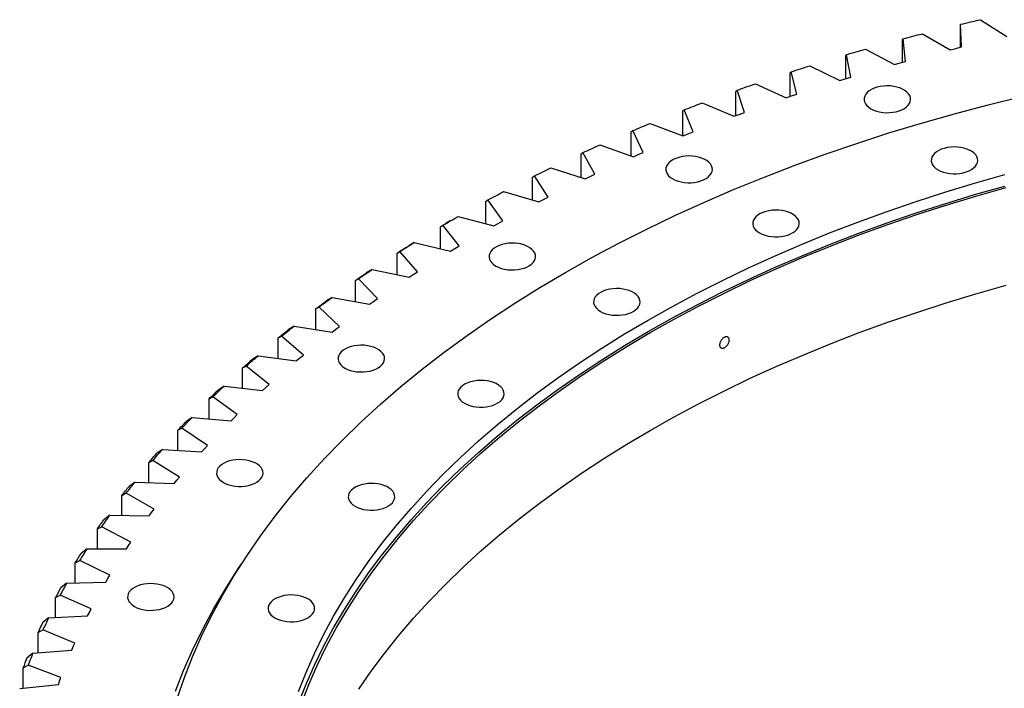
# Model space of a CAD drawing. Header units: millimetres. Extents: x -231 to 12958, y 35484 to 46070.
# Tile 11 of 16: x 6739 to 7438, y 40929 to 41404. Entities that reach past the tile are written whole.
import ezdxf

# ---------------------------------------------------------------- set-up
doc = ezdxf.new("R2010")
doc.units = ezdxf.units.MM
doc.header["$LTSCALE"] = 50

msp = doc.modelspace()

# ---------------------------------------------------------------- linework, layer by layer
at = {"lineweight": 25}
for p, q in [((7420.92, 41404.05), (7439.8, 41392.19)), ((7406.72, 41399.96), (7406.83, 41400.75)), ((7406.72, 41384.44), (7406.72, 41399.96)), ((7407.59, 41384.65), (7406.83, 41400.75)), ((7365.68, 41389.64), (7365.96, 41390.44)), ((7365.68, 41373.78), (7365.68, 41389.64)), ((7367.83, 41374.37), (7365.96, 41390.44)), ((7379.81, 41394.06), (7399.5, 41382.65)), ((7339.42, 41383.13), (7359.89, 41372.18)), ((7399.5, 41382.65), (7403.54, 41383.66)), ((7403.54, 41383.66), (7407.59, 41384.65)), ((7325.38, 41378.38), (7325.84, 41379.19)), ((7325.38, 41362.14), (7325.38, 41378.38)), ((7328.82, 41363.18), (7325.84, 41379.19)), ((7299.83, 41371.27), (7321.04, 41360.81)), ((7359.89, 41372.18), (7363.85, 41373.28)), ((7363.85, 41373.28), (7367.83, 41374.37)), ((7285.9, 41366.21), (7286.53, 41367.03)), ((7285.9, 41349.52), (7285.9, 41366.21)), ((7290.62, 41351.09), (7286.53, 41367.03)), ((7321.04, 41360.81), (7324.92, 41362)), ((7324.92, 41362), (7328.82, 41363.18)), ((7247.29, 41353.13), (7248.09, 41353.96)), ((7253.28, 41338.14), (7248.09, 41353.96)), ((7261.08, 41358.52), (7283, 41348.54)), ((7247.29, 41335.95), (7247.29, 41353.13)), ((7283, 41348.54), (7286.8, 41349.83)), ((7286.8, 41349.83), (7290.62, 41351.09)), ((7209.63, 41339.17), (7210.59, 41340.02)), ((7216.87, 41324.33), (7210.59, 41340.02)), ((7223.26, 41344.87), (7245.85, 41335.41)), ((7209.63, 41321.44), (7209.63, 41339.17)), ((7245.85, 41335.41), (7249.56, 41336.79)), ((7249.56, 41336.79), (7253.28, 41338.14)), ((7186.41, 41330.36), (7209.63, 41321.44)), ((7172.95, 41324.35), (7174.09, 41325.23)), ((7172.95, 41307.15), (7172.95, 41324.35)), ((7181.45, 41309.69), (7174.09, 41325.23)), ((7209.63, 41321.44), (7213.24, 41322.89)), ((7213.24, 41322.89), (7216.87, 41324.33)), ((7150.59, 41315.02), (7174.42, 41306.63)), ((7137.34, 41308.69), (7138.63, 41309.6)), ((7137.34, 41291.97), (7137.34, 41308.69)), ((7147.07, 41294.25), (7138.63, 41309.6)), ((7174.42, 41306.63), (7177.92, 41308.17)), ((7177.92, 41308.17), (7181.45, 41309.69)), ((7115.87, 41298.86), (7140.26, 41291.03)), ((7102.84, 41292.23), (7104.3, 41293.17)), ((7102.84, 41275.92), (7102.84, 41292.23)), ((7113.79, 41278.02), (7104.3, 41293.17)), ((7140.26, 41291.03), (7143.65, 41292.65)), ((7143.65, 41292.65), (7147.07, 41294.25)), ((7082.29, 41281.91), (7107.2, 41274.65)), ((7110.49, 41276.34), (7113.79, 41278.02)), ((7069.51, 41274.98), (7071.12, 41275.96)), ((7069.51, 41259.04), (7069.51, 41274.98)), ((7081.66, 41261.04), (7071.12, 41275.96)), ((7107.2, 41274.65), (7110.49, 41276.34)), ((7049.92, 41264.19), (7075.31, 41257.52)), ((7037.4, 41256.97), (7039.17, 41257.99)), ((7037.4, 41241.37), (7037.4, 41256.97)), ((7050.73, 41243.33), (7039.17, 41257.99)), ((7044.4, 41261.03), (7041.57, 41259.39)), ((7075.31, 41257.52), (7078.47, 41259.29)), ((7078.47, 41259.29), (7081.66, 41261.04)), ((7018.8, 41245.75), (7014.83, 41243.41)), ((7018.8, 41245.75), (7044.63, 41239.66)), ((7047.67, 41241.5), (7050.73, 41243.33)), ((7006.56, 41238.24), (7008.49, 41239.3)), ((7006.56, 41222.92), (7006.56, 41238.24)), ((7021.06, 41224.92), (7008.49, 41239.3)), ((7044.63, 41239.66), (7047.67, 41241.5)), ((6988.98, 41226.6), (6984.95, 41224.17)), ((6988.98, 41226.6), (7015.22, 41221.12)), ((7015.22, 41221.12), (7018.12, 41223.02)), ((7018.12, 41223.02), (7021.06, 41224.92)), ((6977.05, 41218.81), (6979.13, 41219.92)), ((6977.05, 41203.75), (6977.05, 41218.81)), ((6992.68, 41205.84), (6979.13, 41219.92)), ((6948.9, 41198.72), (6951.13, 41199.87)), ((6965.65, 41186.12), (6951.13, 41199.87)), ((6960.51, 41206.77), (6956.43, 41204.25)), ((6960.51, 41206.77), (6987.11, 41201.9)), ((6987.11, 41201.9), (6989.88, 41203.88)), ((6989.88, 41203.88), (6992.68, 41205.84)), ((6948.9, 41183.87), (6948.9, 41198.72)), ((6933.44, 41186.31), (6929.31, 41183.7)), ((6933.44, 41186.31), (6960.36, 41182.06)), ((6962.99, 41184.09), (6965.65, 41186.12)), ((6922.17, 41177.99), (6924.55, 41179.2)), ((6940.01, 41165.79), (6924.55, 41179.2)), ((6960.36, 41182.06), (6962.99, 41184.09)), ((6922.17, 41163.32), (6922.17, 41177.99)), ((6907.81, 41165.23), (6903.64, 41162.53)), ((6907.81, 41165.23), (6935, 41161.61)), ((6937.49, 41163.7), (6940.01, 41165.79)), ((6896.9, 41156.66), (6899.42, 41157.92)), ((6915.8, 41144.88), (6899.42, 41157.92)), ((6935, 41161.61), (6937.49, 41163.7)), ((6896.9, 41142.14), (6896.9, 41156.66)), ((6913.42, 41142.74), (6915.8, 41144.88)), ((6883.66, 41143.59), (6879.46, 41140.78)), ((6883.66, 41143.59), (6911.08, 41140.59)), ((6911.08, 41140.59), (6913.42, 41142.74)), ((6873.13, 41134.76), (6875.78, 41136.09)), ((6873.13, 41120.36), (6873.13, 41134.76)), ((6893.05, 41123.43), (6875.78, 41136.09)), ((6890.83, 41121.24), (6893.05, 41123.43)), ((6861.04, 41121.4), (6856.8, 41118.49)), ((6861.04, 41121.4), (6888.64, 41119.04)), ((6888.64, 41119.04), (6890.83, 41121.24)), ((6850.9, 41112.33), (6853.68, 41113.72)), ((6850.9, 41098.02), (6850.9, 41112.33)), ((6871.81, 41101.48), (6853.68, 41113.72)), ((6839.96, 41098.7), (6835.71, 41095.7)), ((6839.96, 41098.7), (6867.71, 41096.98)), ((6867.71, 41096.98), (6869.74, 41099.23)), ((6869.74, 41099.23), (6871.81, 41101.48)), ((6830.24, 41089.41), (6833.15, 41090.86)), ((6830.24, 41075.16), (6830.24, 41089.41)), ((6852.11, 41079.05), (6833.15, 41090.86)), ((6820.48, 41075.54), (6816.21, 41072.44)), ((6820.48, 41075.54), (6848.32, 41074.46)), ((6848.32, 41074.46), (6850.2, 41076.76)), ((6850.2, 41076.76), (6852.11, 41079.05)), ((6811.18, 41066.03), (6814.21, 41067.55)), ((6833.98, 41056.18), (6814.21, 41067.55)), ((6811.18, 41051.81), (6811.18, 41066.03)), ((6830.51, 41051.51), (6832.23, 41053.85)), ((6832.23, 41053.85), (6833.98, 41056.18)), ((6802.62, 41051.95), (6798.34, 41048.75)), ((6802.62, 41051.95), (6830.51, 41051.51)), ((6793.76, 41042.22), (6796.91, 41043.82)), ((6793.76, 41028.01), (6793.76, 41042.22)), ((6817.45, 41032.91), (6796.91, 41043.82)), ((6815.86, 41030.54), (6817.45, 41032.91)), ((6786.41, 41027.96), (6782.12, 41024.66)), ((6786.41, 41027.96), (6814.31, 41028.17)), ((6814.31, 41028.17), (6815.86, 41030.54)), ((6778, 41018.03), (6781.26, 41019.7)), ((6778, 41003.8), (6778, 41018.03)), ((6802.55, 41009.28), (6781.26, 41019.7)), ((6771.87, 41003.61), (6799.73, 41004.47)), ((6799.73, 41004.47), (6801.12, 41006.88)), ((6801.12, 41006.88), (6802.55, 41009.28)), ((6771.87, 41003.61), (6767.59, 41000.22)), ((6763.93, 40993.5), (6767.3, 40995.25)), ((6763.93, 40979.22), (6763.93, 40993.5)), ((6789.29, 40985.33), (6767.3, 40995.25)), ((6788.03, 40982.89), (6789.29, 40985.33)), ((6759.03, 40978.95), (6754.77, 40975.46)), ((6759.03, 40978.95), (6786.81, 40980.45)), ((6786.81, 40980.45), (6788.03, 40982.89)), ((6751.57, 40968.66), (6755.05, 40970.49)), ((6777.71, 40961.09), (6755.05, 40970.49)), ((6751.57, 40954.3), (6751.57, 40968.66)), ((6747.91, 40954.02), (6775.57, 40956.16)), ((6775.57, 40956.16), (6776.62, 40958.62)), ((6776.62, 40958.62), (6777.71, 40961.09)), ((6747.91, 40954.02), (6743.67, 40950.42)), ((6740.95, 40943.56), (6744.52, 40945.47)), ((6740.95, 40929.09), (6740.95, 40943.56)), ((6767.81, 40936.59), (6744.52, 40945.47)), ((6766.02, 40931.62), (6766.89, 40934.11)), ((6766.89, 40934.11), (6767.81, 40936.59)), ((6738.53, 40928.85), (6766.02, 40931.62))]:
    msp.add_line(p, q, dxfattribs=at)
at = {"lineweight": 25, "flags": 128}
for points in [[(7406.83, 41400.75), (7408.59, 41401.17), (7410.35, 41401.59), (7412.11, 41402), (7413.87, 41402.41), (7415.63, 41402.83), (7417.39, 41403.23), (7419.15, 41403.64), (7420.92, 41404.05)], [(7365.96, 41390.44), (7367.69, 41390.9), (7369.42, 41391.36), (7371.15, 41391.81), (7372.87, 41392.26), (7374.61, 41392.72), (7376.34, 41393.17), (7378.07, 41393.61), (7379.81, 41394.06)], [(7325.84, 41379.19), (7327.53, 41379.69), (7329.23, 41380.19), (7330.92, 41380.68), (7332.62, 41381.17), (7334.32, 41381.67), (7336.02, 41382.16), (7337.72, 41382.64), (7339.42, 41383.13)], [(7286.53, 41367.03), (7288.19, 41367.56), (7289.84, 41368.1), (7291.5, 41368.63), (7293.16, 41369.16), (7294.83, 41369.69), (7296.49, 41370.22), (7298.16, 41370.75), (7299.83, 41371.27)], [(7248.09, 41353.96), (7249.71, 41354.54), (7251.33, 41355.11), (7252.95, 41355.68), (7254.57, 41356.25), (7256.2, 41356.82), (7257.83, 41357.39), (7259.45, 41357.95), (7261.08, 41358.52)], [(7343.17, 41340.75), (7345, 41339.84), (7347.03, 41339.1), (7349.23, 41338.53), (7351.55, 41338.16), (7353.94, 41337.98), (7356.35, 41338), (7358.72, 41338.23), (7361.02, 41338.66), (7363.18, 41339.27), (7365.16, 41340.06), (7366.93, 41341), (7368.43, 41342.09), (7369.65, 41343.29), (7370.55, 41344.58), (7371.12, 41345.93), (7371.34, 41347.32), (7371.21, 41348.7), (7370.73, 41350.07), (7369.91, 41351.37), (7368.77, 41352.6), (7367.33, 41353.71), (7365.63, 41354.7), (7363.69, 41355.53), (7361.57, 41356.19), (7359.31, 41356.66), (7356.95, 41356.94), (7354.54, 41357.01), (7352.14, 41356.89), (7349.8, 41356.56), (7347.57, 41356.04), (7345.49, 41355.34), (7343.61, 41354.47), (7341.97, 41353.45), (7340.6, 41352.3), (7339.54, 41351.05), (7338.8, 41349.73), (7338.41, 41348.36), (7338.37, 41346.97), (7338.67, 41345.59), (7339.33, 41344.25), (7340.31, 41342.98), (7341.6, 41341.81), (7343.17, 41340.75)], [(6850.39, 40921.83), (6855.5, 40936.64), (6861.27, 40951.36), (6867.71, 40966), (6874.81, 40980.53), (6882.56, 40994.95), (6890.97, 41009.24), (6900.02, 41023.41), (6909.71, 41037.43), (6920.03, 41051.3), (6930.98, 41065.01), (6942.55, 41078.55), (6954.73, 41091.92), (6967.51, 41105.09), (6980.88, 41118.06), (6994.83, 41130.83), (7009.36, 41143.39), (7024.46, 41155.71), (7040.11, 41167.81), (7056.3, 41179.67), (7073.02, 41191.28), (7090.26, 41202.63), (7108.02, 41213.71), (7126.27, 41224.53), (7145, 41235.06), (7164.2, 41245.31), (7183.87, 41255.27), (7203.98, 41264.92), (7224.51, 41274.27), (7245.47, 41283.3), (7266.83, 41292.01), (7288.57, 41300.4), (7310.69, 41308.46), (7333.17, 41316.18), (7355.98, 41323.56), (7379.13, 41330.59), (7402.59, 41337.26), (7426.34, 41343.58), (7450.37, 41349.54)], [(7210.59, 41340.02), (7212.17, 41340.64), (7213.75, 41341.25), (7215.33, 41341.85), (7216.91, 41342.46), (7218.49, 41343.07), (7220.08, 41343.67), (7221.67, 41344.27), (7223.26, 41344.87)], [(7174.09, 41325.23), (7175.62, 41325.88), (7177.15, 41326.52), (7178.69, 41327.17), (7180.23, 41327.81), (7181.77, 41328.45), (7183.31, 41329.09), (7184.86, 41329.73), (7186.41, 41330.36)], [(7138.63, 41309.6), (7140.12, 41310.28), (7141.61, 41310.96), (7143.1, 41311.64), (7144.6, 41312.32), (7146.09, 41313), (7147.59, 41313.67), (7149.09, 41314.35), (7150.59, 41315.02)], [(7390.84, 41297.36), (7392.67, 41296.45), (7394.7, 41295.71), (7396.9, 41295.14), (7399.22, 41294.76), (7401.61, 41294.58), (7404.02, 41294.61), (7406.39, 41294.84), (7408.69, 41295.26), (7410.85, 41295.88), (7412.83, 41296.66), (7414.6, 41297.61), (7416.1, 41298.7), (7417.32, 41299.9), (7418.22, 41301.19), (7418.79, 41302.54), (7419.01, 41303.92), (7418.88, 41305.31), (7418.4, 41306.67), (7417.58, 41307.98), (7416.44, 41309.21), (7415, 41310.32), (7413.29, 41311.3), (7411.36, 41312.13), (7409.24, 41312.79), (7406.97, 41313.27), (7404.61, 41313.54), (7402.21, 41313.62), (7399.81, 41313.49), (7397.47, 41313.17), (7395.24, 41312.64), (7393.16, 41311.94), (7391.28, 41311.07), (7389.64, 41310.05), (7388.27, 41308.91), (7387.21, 41307.66), (7386.47, 41306.34), (7386.08, 41304.96), (7386.04, 41303.57), (7386.34, 41302.19), (7386.99, 41300.86), (7387.98, 41299.59), (7389.27, 41298.41), (7390.84, 41297.36)], [(7202.36, 41290.94), (7204.18, 41290.03), (7206.21, 41289.28), (7208.41, 41288.72), (7210.73, 41288.34), (7213.12, 41288.16), (7215.53, 41288.19), (7217.9, 41288.41), (7220.2, 41288.84), (7222.36, 41289.45), (7224.34, 41290.24), (7226.11, 41291.19), (7227.61, 41292.27), (7228.83, 41293.47), (7229.73, 41294.76), (7230.3, 41296.11), (7230.52, 41297.5), (7230.39, 41298.89), (7229.91, 41300.25), (7229.09, 41301.56), (7227.95, 41302.78), (7226.51, 41303.9), (7224.81, 41304.88), (7222.87, 41305.71), (7220.75, 41306.37), (7218.49, 41306.84), (7216.13, 41307.12), (7213.72, 41307.2), (7211.32, 41307.07), (7208.98, 41306.74), (7206.75, 41306.22), (7204.67, 41305.52), (7202.79, 41304.65), (7201.15, 41303.63), (7199.78, 41302.49), (7198.72, 41301.24), (7197.99, 41299.91), (7197.59, 41298.54), (7197.55, 41297.15), (7197.85, 41295.77), (7198.51, 41294.43), (7199.49, 41293.16), (7200.78, 41291.99), (7202.36, 41290.94)], [(7104.3, 41293.17), (7105.73, 41293.88), (7107.18, 41294.6), (7108.62, 41295.31), (7110.06, 41296.02), (7111.51, 41296.73), (7112.96, 41297.44), (7114.41, 41298.15), (7115.87, 41298.86)], [(6936.68, 40926.68), (6941.98, 40940.18), (6947.88, 40953.6), (6954.39, 40966.92), (6961.5, 40980.14), (6969.21, 40993.25), (6977.51, 41006.24), (6986.39, 41019.09), (6995.86, 41031.81), (7005.9, 41044.39), (7016.5, 41056.8), (7027.67, 41069.05), (7039.39, 41081.13), (7051.65, 41093.03), (7064.44, 41104.74), (7077.77, 41116.25), (7091.61, 41127.55), (7105.95, 41138.64), (7120.8, 41149.51), (7136.13, 41160.16), (7151.95, 41170.57), (7168.22, 41180.73), (7184.96, 41190.65), (7202.13, 41200.31), (7219.74, 41209.7), (7237.77, 41218.83), (7256.21, 41227.68), (7275.04, 41236.25), (7294.26, 41244.54), (7313.84, 41252.53), (7333.78, 41260.22), (7354.06, 41267.61), (7374.67, 41274.68), (7395.59, 41281.45), (7416.81, 41287.89), (7438.32, 41294.02)], [(6936.68, 40918.51), (6941.98, 40932.01), (6947.88, 40945.43), (6954.39, 40958.75), (6961.5, 40971.97), (6969.21, 40985.08), (6977.51, 40998.07), (6986.39, 41010.93), (6995.86, 41023.65), (7005.9, 41036.22), (7016.5, 41048.64), (7027.67, 41060.89), (7039.39, 41072.97), (7051.65, 41084.86), (7064.44, 41096.57), (7077.77, 41108.08), (7091.61, 41119.39), (7105.95, 41130.48), (7120.8, 41141.35), (7136.13, 41151.99), (7151.95, 41162.4), (7168.22, 41172.57), (7184.96, 41182.48), (7202.13, 41192.14), (7219.74, 41201.54), (7237.77, 41210.67), (7256.21, 41219.52), (7275.04, 41228.09), (7294.26, 41236.37), (7313.84, 41244.36), (7333.78, 41252.05), (7354.06, 41259.44), (7374.67, 41266.52), (7395.59, 41273.28), (7416.81, 41279.73), (7438.32, 41285.85)], [(6938.64, 40918.27), (6943.92, 40931.74), (6949.81, 40945.13), (6956.31, 40958.43), (6963.4, 40971.62), (6971.09, 40984.7), (6979.37, 40997.66), (6988.24, 41010.49), (6997.69, 41023.18), (7007.7, 41035.72), (7018.29, 41048.11), (7029.43, 41060.34), (7041.12, 41072.39), (7053.35, 41084.26), (7066.12, 41095.94), (7079.42, 41107.43), (7093.22, 41118.71), (7107.54, 41129.77), (7122.36, 41140.62), (7137.66, 41151.24), (7153.43, 41161.63), (7169.67, 41171.77), (7186.37, 41181.67), (7203.51, 41191.3), (7221.08, 41200.68), (7239.07, 41209.79), (7257.47, 41218.62), (7276.26, 41227.17), (7295.43, 41235.44), (7314.97, 41243.41), (7334.87, 41251.08), (7355.1, 41258.46), (7375.67, 41265.52), (7396.54, 41272.27), (7417.72, 41278.7), (7439.18, 41284.81)], [(7071.12, 41275.96), (7072.51, 41276.7), (7073.9, 41277.45), (7075.29, 41278.2), (7076.69, 41278.94), (7078.09, 41279.68), (7079.49, 41280.43), (7080.89, 41281.17), (7082.29, 41281.91)], [(7039.17, 41257.99), (7040.51, 41258.77), (7041.84, 41259.55), (7043.18, 41260.33), (7044.53, 41261.1), (7045.87, 41261.88), (7047.22, 41262.65), (7048.57, 41263.42), (7049.92, 41264.19)], [(7264.07, 41252.51), (7265.9, 41251.6), (7267.93, 41250.86), (7270.13, 41250.29), (7272.45, 41249.92), (7274.84, 41249.74), (7277.24, 41249.76), (7279.62, 41249.99), (7281.91, 41250.42), (7284.08, 41251.03), (7286.06, 41251.82), (7287.83, 41252.76), (7289.33, 41253.85), (7290.55, 41255.05), (7291.45, 41256.34), (7292.02, 41257.69), (7292.24, 41259.08), (7292.11, 41260.46), (7291.62, 41261.83), (7290.81, 41263.13), (7289.66, 41264.36), (7288.23, 41265.47), (7286.52, 41266.46), (7284.59, 41267.29), (7282.47, 41267.95), (7280.2, 41268.42), (7277.84, 41268.7), (7275.44, 41268.77), (7273.04, 41268.65), (7270.7, 41268.32), (7268.46, 41267.8), (7266.39, 41267.1), (7264.51, 41266.23), (7262.87, 41265.21), (7261.5, 41264.06), (7260.44, 41262.81), (7259.7, 41261.49), (7259.31, 41260.12), (7259.26, 41258.73), (7259.57, 41257.35), (7260.22, 41256.01), (7261.21, 41254.74), (7262.5, 41253.57), (7264.07, 41252.51)], [(7037.4, 41256.97), (7038.47, 41257.6), (7039.54, 41258.22), (7040.62, 41258.85), (7041.57, 41259.39)], [(7006.56, 41238.24), (7007.59, 41238.89), (7008.62, 41239.54), (7009.65, 41240.19), (7010.68, 41240.83), (7011.72, 41241.48), (7012.75, 41242.13), (7013.79, 41242.77), (7014.83, 41243.41)], [(7008.49, 41239.3), (7009.77, 41240.11), (7011.05, 41240.92), (7012.34, 41241.73), (7013.62, 41242.53), (7014.91, 41243.34), (7016.2, 41244.14), (7017.5, 41244.95), (7018.8, 41245.75)], [(7076.77, 41229.02), (7078.59, 41228.11), (7080.63, 41227.36), (7082.82, 41226.8), (7085.14, 41226.42), (7087.53, 41226.24), (7089.94, 41226.27), (7092.32, 41226.49), (7094.61, 41226.92), (7096.77, 41227.53), (7098.76, 41228.32), (7100.52, 41229.27), (7102.03, 41230.35), (7103.25, 41231.55), (7104.15, 41232.84), (7104.71, 41234.19), (7104.93, 41235.58), (7104.8, 41236.97), (7104.32, 41238.33), (7103.5, 41239.64), (7102.36, 41240.86), (7100.92, 41241.98), (7099.22, 41242.96), (7097.29, 41243.79), (7095.17, 41244.45), (7092.9, 41244.92), (7090.54, 41245.2), (7088.14, 41245.28), (7085.74, 41245.15), (7083.4, 41244.82), (7081.16, 41244.3), (7079.08, 41243.6), (7077.2, 41242.73), (7075.56, 41241.71), (7074.2, 41240.57), (7073.14, 41239.32), (7072.4, 41237.99), (7072.01, 41236.62), (7071.96, 41235.23), (7072.27, 41233.85), (7072.92, 41232.51), (7073.9, 41231.24), (7075.19, 41230.07), (7076.77, 41229.02)], [(6977.05, 41218.81), (6978.03, 41219.48), (6979.01, 41220.16), (6980, 41220.83), (6980.99, 41221.5), (6981.98, 41222.17), (6982.97, 41222.84), (6983.96, 41223.5), (6984.95, 41224.17)], [(6979.13, 41219.92), (6980.35, 41220.76), (6981.57, 41221.59), (6982.8, 41222.43), (6984.03, 41223.27), (6985.27, 41224.1), (6986.5, 41224.93), (6987.74, 41225.77), (6988.98, 41226.6)], [(6979.37, 40928.25), (6988.24, 40941.08), (6997.69, 40953.77), (7007.7, 40966.32), (7018.29, 40978.71), (7029.43, 40990.93), (7041.12, 41002.98), (7053.35, 41014.85), (7066.12, 41026.54), (7079.42, 41038.02), (7093.22, 41049.3), (7107.54, 41060.37), (7122.36, 41071.22), (7137.66, 41081.84), (7153.43, 41092.22), (7169.67, 41102.37), (7186.37, 41112.26), (7203.51, 41121.9), (7221.08, 41131.28), (7239.07, 41140.38), (7257.47, 41149.22), (7276.26, 41157.77), (7295.43, 41166.03), (7314.97, 41174), (7334.87, 41181.68), (7355.1, 41189.05), (7375.67, 41196.11), (7396.54, 41202.86), (7417.72, 41209.29), (7439.18, 41215.4)], [(7151.02, 41196.77), (7152.84, 41195.86), (7154.87, 41195.12), (7157.07, 41194.55), (7159.39, 41194.17), (7161.78, 41194), (7164.19, 41194.02), (7166.56, 41194.25), (7168.86, 41194.67), (7171.02, 41195.29), (7173, 41196.07), (7174.77, 41197.02), (7176.28, 41198.11), (7177.49, 41199.31), (7178.39, 41200.6), (7178.96, 41201.95), (7179.18, 41203.33), (7179.05, 41204.72), (7178.57, 41206.08), (7177.75, 41207.39), (7176.61, 41208.62), (7175.17, 41209.73), (7173.47, 41210.72), (7171.53, 41211.54), (7169.41, 41212.2), (7167.15, 41212.68), (7164.79, 41212.95), (7162.38, 41213.03), (7159.98, 41212.9), (7157.64, 41212.58), (7155.41, 41212.06), (7153.33, 41211.35), (7151.45, 41210.48), (7149.81, 41209.46), (7148.44, 41208.32), (7147.38, 41207.07), (7146.65, 41205.75), (7146.25, 41204.37), (7146.21, 41202.98), (7146.51, 41201.61), (7147.17, 41200.27), (7148.15, 41199), (7149.44, 41197.82), (7151.02, 41196.77)], [(6948.9, 41198.72), (6949.84, 41199.41), (6950.78, 41200.11), (6951.71, 41200.8), (6952.65, 41201.49), (6953.6, 41202.18), (6954.54, 41202.87), (6955.48, 41203.57), (6956.43, 41204.25)], [(6951.13, 41199.87), (6952.29, 41200.74), (6953.46, 41201.6), (6954.63, 41202.47), (6955.8, 41203.33), (6956.97, 41204.19), (6958.15, 41205.06), (6959.33, 41205.92), (6960.51, 41206.77)], [(6924.55, 41179.2), (6925.65, 41180.09), (6926.76, 41180.98), (6927.86, 41181.87), (6928.97, 41182.76), (6930.09, 41183.65), (6931.2, 41184.54), (6932.32, 41185.42), (6933.44, 41186.31)], [(6922.17, 41177.99), (6923.06, 41178.7), (6923.95, 41179.42), (6924.84, 41180.13), (6925.73, 41180.85), (6926.62, 41181.56), (6927.52, 41182.27), (6928.42, 41182.98), (6929.31, 41183.7)], [(6969.51, 41156.52), (6971.33, 41155.61), (6973.36, 41154.86), (6975.56, 41154.3), (6977.88, 41153.92), (6980.27, 41153.74), (6982.68, 41153.77), (6985.06, 41154), (6987.35, 41154.42), (6989.51, 41155.03), (6991.5, 41155.82), (6993.26, 41156.77), (6994.77, 41157.85), (6995.99, 41159.05), (6996.89, 41160.34), (6997.45, 41161.69), (6997.67, 41163.08), (6997.54, 41164.47), (6997.06, 41165.83), (6996.24, 41167.14), (6995.1, 41168.36), (6993.66, 41169.48), (6991.96, 41170.46), (6990.03, 41171.29), (6987.91, 41171.95), (6985.64, 41172.42), (6983.28, 41172.7), (6980.87, 41172.78), (6978.48, 41172.65), (6976.13, 41172.32), (6973.9, 41171.8), (6971.82, 41171.1), (6969.94, 41170.23), (6968.3, 41169.21), (6966.94, 41168.07), (6965.88, 41166.82), (6965.14, 41165.49), (6964.74, 41164.12), (6964.7, 41162.73), (6965.01, 41161.35), (6965.66, 41160.01), (6966.64, 41158.74), (6967.93, 41157.57), (6969.51, 41156.52)], [(6899.42, 41157.92), (6900.46, 41158.84), (6901.5, 41159.76), (6902.55, 41160.67), (6903.59, 41161.59), (6904.64, 41162.5), (6905.7, 41163.41), (6906.75, 41164.32), (6907.81, 41165.23)], [(6896.9, 41156.66), (6897.74, 41157.39), (6898.58, 41158.13), (6899.42, 41158.86), (6900.26, 41159.6), (6901.1, 41160.33), (6901.95, 41161.06), (6902.79, 41161.79), (6903.64, 41162.53)], [(7054.46, 41131.5), (7056.28, 41130.6), (7058.31, 41129.85), (7060.51, 41129.28), (7062.83, 41128.91), (7065.22, 41128.73), (7067.63, 41128.75), (7070, 41128.98), (7072.3, 41129.41), (7074.46, 41130.02), (7076.44, 41130.81), (7078.21, 41131.75), (7079.72, 41132.84), (7080.93, 41134.04), (7081.83, 41135.33), (7082.4, 41136.68), (7082.62, 41138.07), (7082.49, 41139.45), (7082.01, 41140.82), (7081.19, 41142.12), (7080.05, 41143.35), (7078.61, 41144.47), (7076.91, 41145.45), (7074.97, 41146.28), (7072.85, 41146.94), (7070.59, 41147.41), (7068.23, 41147.69), (7065.82, 41147.76), (7063.42, 41147.64), (7061.08, 41147.31), (7058.85, 41146.79), (7056.77, 41146.09), (7054.89, 41145.22), (7053.25, 41144.2), (7051.88, 41143.05), (7050.82, 41141.8), (7050.09, 41140.48), (7049.69, 41139.11), (7049.65, 41137.72), (7049.95, 41136.34), (7050.61, 41135), (7051.59, 41133.73), (7052.88, 41132.56), (7054.46, 41131.5)], [(6873.13, 41134.76), (6873.92, 41135.51), (6874.7, 41136.27), (6875.49, 41137.02), (6876.28, 41137.77), (6877.07, 41138.53), (6877.87, 41139.28), (6878.66, 41140.03), (6879.46, 41140.78)], [(6875.78, 41136.09), (6876.76, 41137.03), (6877.74, 41137.97), (6878.72, 41138.91), (6879.7, 41139.84), (6880.69, 41140.78), (6881.68, 41141.72), (6882.67, 41142.65), (6883.66, 41143.59)], [(6850.9, 41112.33), (6851.63, 41113.1), (6852.36, 41113.88), (6853.1, 41114.65), (6853.83, 41115.42), (6854.57, 41116.19), (6855.31, 41116.96), (6856.06, 41117.72), (6856.8, 41118.49)], [(6853.68, 41113.72), (6854.59, 41114.68), (6855.5, 41115.64), (6856.42, 41116.61), (6857.34, 41117.57), (6858.26, 41118.52), (6859.18, 41119.48), (6860.11, 41120.44), (6861.04, 41121.4)], [(6830.24, 41089.41), (6830.91, 41090.2), (6831.59, 41090.98), (6832.27, 41091.77), (6832.96, 41092.56), (6833.64, 41093.34), (6834.33, 41094.13), (6835.02, 41094.92), (6835.71, 41095.7)], [(6833.15, 41090.86), (6833.99, 41091.84), (6834.83, 41092.83), (6835.68, 41093.81), (6836.53, 41094.79), (6837.38, 41095.77), (6838.24, 41096.75), (6839.1, 41097.73), (6839.96, 41098.7)], [(6883.21, 41075.22), (6885.04, 41074.32), (6887.07, 41073.57), (6889.27, 41073), (6891.59, 41072.63), (6893.98, 41072.45), (6896.39, 41072.47), (6898.76, 41072.7), (6901.06, 41073.13), (6903.22, 41073.74), (6905.2, 41074.53), (6906.97, 41075.48), (6908.47, 41076.56), (6909.69, 41077.76), (6910.59, 41079.05), (6911.16, 41080.4), (6911.38, 41081.79), (6911.25, 41083.17), (6910.77, 41084.54), (6909.95, 41085.85), (6908.81, 41087.07), (6907.37, 41088.19), (6905.67, 41089.17), (6903.73, 41090), (6901.61, 41090.66), (6899.35, 41091.13), (6896.99, 41091.41), (6894.58, 41091.48), (6892.18, 41091.36), (6889.84, 41091.03), (6887.61, 41090.51), (6885.53, 41089.81), (6883.65, 41088.94), (6882.01, 41087.92), (6880.64, 41086.77), (6879.58, 41085.52), (6878.85, 41084.2), (6878.45, 41082.83), (6878.41, 41081.44), (6878.71, 41080.06), (6879.37, 41078.72), (6880.35, 41077.45), (6881.64, 41076.28), (6883.21, 41075.22)], [(6814.21, 41067.55), (6814.98, 41068.55), (6815.76, 41069.55), (6816.54, 41070.55), (6817.32, 41071.55), (6818.11, 41072.55), (6818.89, 41073.55), (6819.69, 41074.54), (6820.48, 41075.54)], [(6976.77, 41058.32), (6978.59, 41057.41), (6980.63, 41056.67), (6982.83, 41056.1), (6985.14, 41055.72), (6987.53, 41055.55), (6989.94, 41055.57), (6992.32, 41055.8), (6994.61, 41056.22), (6996.77, 41056.84), (6998.76, 41057.62), (7000.52, 41058.57), (7002.03, 41059.66), (7003.25, 41060.86), (7004.15, 41062.15), (7004.72, 41063.5), (7004.94, 41064.88), (7004.8, 41066.27), (7004.32, 41067.63), (7003.5, 41068.94), (7002.36, 41070.17), (7000.93, 41071.28), (6999.22, 41072.27), (6997.29, 41073.1), (6995.17, 41073.75), (6992.9, 41074.23), (6990.54, 41074.5), (6988.14, 41074.58), (6985.74, 41074.45), (6983.4, 41074.13), (6981.16, 41073.61), (6979.08, 41072.9), (6977.2, 41072.03), (6975.56, 41071.01), (6974.2, 41069.87), (6973.14, 41068.62), (6972.4, 41067.3), (6972.01, 41065.93), (6971.96, 41064.53), (6972.27, 41063.16), (6972.92, 41061.82), (6973.9, 41060.55), (6975.2, 41059.37), (6976.77, 41058.32)], [(6811.18, 41066.03), (6811.8, 41066.83), (6812.42, 41067.63), (6813.05, 41068.43), (6813.68, 41069.24), (6814.31, 41070.04), (6814.94, 41070.84), (6815.57, 41071.64), (6816.21, 41072.44)], [(6793.76, 41042.22), (6794.32, 41043.04), (6794.89, 41043.86), (6795.46, 41044.67), (6796.03, 41045.49), (6796.61, 41046.3), (6797.18, 41047.12), (6797.76, 41047.93), (6798.34, 41048.75)], [(6796.91, 41043.82), (6797.61, 41044.83), (6798.32, 41045.85), (6799.03, 41046.87), (6799.74, 41047.89), (6800.45, 41048.9), (6801.17, 41049.92), (6801.89, 41050.93), (6802.62, 41051.95)], [(6781.26, 41019.7), (6781.9, 41020.74), (6782.53, 41021.77), (6783.17, 41022.8), (6783.81, 41023.83), (6784.45, 41024.87), (6785.1, 41025.9), (6785.75, 41026.93), (6786.41, 41027.96)], [(6778, 41018.03), (6778.51, 41018.86), (6779.02, 41019.69), (6779.53, 41020.52), (6780.05, 41021.35), (6780.56, 41022.18), (6781.08, 41023.01), (6781.6, 41023.83), (6782.12, 41024.66)], [(6849.14, 40926.88), (6854.95, 40941.71), (6861.43, 40956.43), (6868.57, 40971.06), (6876.38, 40985.57), (6884.84, 40999.96), (6893.95, 41014.22), (6896.21, 41017.58)], [(6820.01, 40987.14), (6821.84, 40986.23), (6823.87, 40985.48), (6826.07, 40984.92), (6828.39, 40984.54), (6830.78, 40984.36), (6833.18, 40984.39), (6835.56, 40984.62), (6837.85, 40985.04), (6840.02, 40985.66), (6842, 40986.44), (6843.77, 40987.39), (6845.27, 40988.48), (6846.49, 40989.68), (6847.39, 40990.96), (6847.96, 40992.32), (6848.18, 40993.7), (6848.04, 40995.09), (6847.56, 40996.45), (6846.74, 40997.76), (6845.6, 40998.98), (6844.17, 41000.1), (6842.46, 41001.08), (6840.53, 41001.91), (6838.41, 41002.57), (6836.14, 41003.05), (6833.78, 41003.32), (6831.38, 41003.4), (6828.98, 41003.27), (6826.64, 41002.94), (6824.4, 41002.42), (6822.33, 41001.72), (6820.45, 41000.85), (6818.81, 40999.83), (6817.44, 40998.69), (6816.38, 40997.44), (6815.64, 40996.12), (6815.25, 40994.74), (6815.2, 40993.35), (6815.51, 40991.97), (6816.16, 40990.64), (6817.15, 40989.37), (6818.44, 40988.19), (6820.01, 40987.14)], [(6919.87, 40979.02), (6921.7, 40978.11), (6923.73, 40977.37), (6925.93, 40976.8), (6928.25, 40976.43), (6930.64, 40976.25), (6933.05, 40976.27), (6935.42, 40976.5), (6937.72, 40976.93), (6939.88, 40977.54), (6941.86, 40978.33), (6943.63, 40979.27), (6945.13, 40980.36), (6946.35, 40981.56), (6947.25, 40982.85), (6947.82, 40984.2), (6948.04, 40985.58), (6947.91, 40986.97), (6947.42, 40988.34), (6946.61, 40989.64), (6945.47, 40990.87), (6944.03, 40991.98), (6942.32, 40992.97), (6940.39, 40993.8), (6938.27, 40994.46), (6936, 40994.93), (6933.64, 40995.21), (6931.24, 40995.28), (6928.84, 40995.16), (6926.5, 40994.83), (6924.27, 40994.31), (6922.19, 40993.61), (6920.31, 40992.74), (6918.67, 40991.72), (6917.3, 40990.57), (6916.24, 40989.32), (6915.5, 40988), (6915.11, 40986.63), (6915.07, 40985.24), (6915.37, 40983.86), (6916.02, 40982.52), (6917.01, 40981.25), (6918.3, 40980.08), (6919.87, 40979.02)]]:
    msp.add_lwpolyline(points, dxfattribs=at)
at = {"lineweight": 25}
for centre, radius, start, end in [((7185.53, 40767.82), 478.2, 150.92291, 151.83948), ((7187.84, 40771.21), 476.49, 150.80809, 151.95431), ((7164.74, 40782.96), 450.57, 154.2152, 155.40497), ((7162.34, 40779.61), 452.19, 154.33439, 155.28578), ((7141.9, 40788.48), 429.9, 157.87102, 158.85502), ((7144.37, 40791.8), 428.36, 157.74775, 158.97829)]:
    msp.add_arc(centre, radius, start, end, dxfattribs=at)
msp.add_open_spline([(7242.5, 41176.36), (7242.5, 41176.12), (7242.48, 41175.87), (7242.39, 41175.36), (7242.32, 41175.09), (7242.15, 41174.56), (7242.05, 41174.3), (7241.8, 41173.78), (7241.65, 41173.52), (7241.34, 41173.02), (7241.16, 41172.79), (7240.79, 41172.33), (7240.59, 41172.12), (7240.18, 41171.74), (7239.96, 41171.56), (7239.52, 41171.25), (7239.3, 41171.11), (7238.85, 41170.89), (7238.62, 41170.81), (7238.18, 41170.68), (7237.97, 41170.65), (7237.56, 41170.63), (7237.36, 41170.64), (7236.99, 41170.72), (7236.82, 41170.79), (7236.5, 41170.98), (7236.36, 41171.09), (7236.11, 41171.37), (7236, 41171.53), (7235.83, 41171.89), (7235.77, 41172.08), (7235.68, 41172.51), (7235.66, 41172.74), (7235.66, 41173.22), (7235.68, 41173.47), (7235.76, 41173.99), (7235.83, 41174.25), (7236, 41174.78), (7236.11, 41175.05), (7236.35, 41175.57), (7236.5, 41175.83), (7236.81, 41176.32), (7236.99, 41176.57), (7237.36, 41177.02), (7237.55, 41177.23), (7237.97, 41177.62), (7238.18, 41177.8), (7238.62, 41178.11), (7238.84, 41178.24), (7239.29, 41178.46), (7239.52, 41178.55), (7239.95, 41178.67), (7240.17, 41178.71), (7240.59, 41178.73), (7240.78, 41178.71), (7241.16, 41178.63), (7241.33, 41178.56), (7241.65, 41178.38), (7241.79, 41178.26), (7242.04, 41177.98), (7242.15, 41177.82), (7242.32, 41177.46), (7242.39, 41177.26), (7242.48, 41176.83), (7242.5, 41176.6), (7242.5, 41176.36)], degree=3, knots=[0, 0, 0, 0, 0.03125, 0.03125, 0.0625, 0.0625, 0.09375, 0.09375, 0.125, 0.125, 0.15625, 0.15625, 0.1875, 0.1875, 0.21875, 0.21875, 0.25, 0.25, 0.28125, 0.28125, 0.3125, 0.3125, 0.34375, 0.34375, 0.375, 0.375, 0.40625, 0.40625, 0.4375, 0.4375, 0.46875, 0.46875, 0.5, 0.5, 0.53125, 0.53125, 0.5625, 0.5625, 0.59375, 0.59375, 0.625, 0.625, 0.65625, 0.65625, 0.6875, 0.6875, 0.71875, 0.71875, 0.75, 0.75, 0.78125, 0.78125, 0.8125, 0.8125, 0.84375, 0.84375, 0.875, 0.875, 0.90625, 0.90625, 0.9375, 0.9375, 0.96875, 0.96875, 1, 1, 1, 1], dxfattribs=at)

doc.saveas('drawing.dxf')
